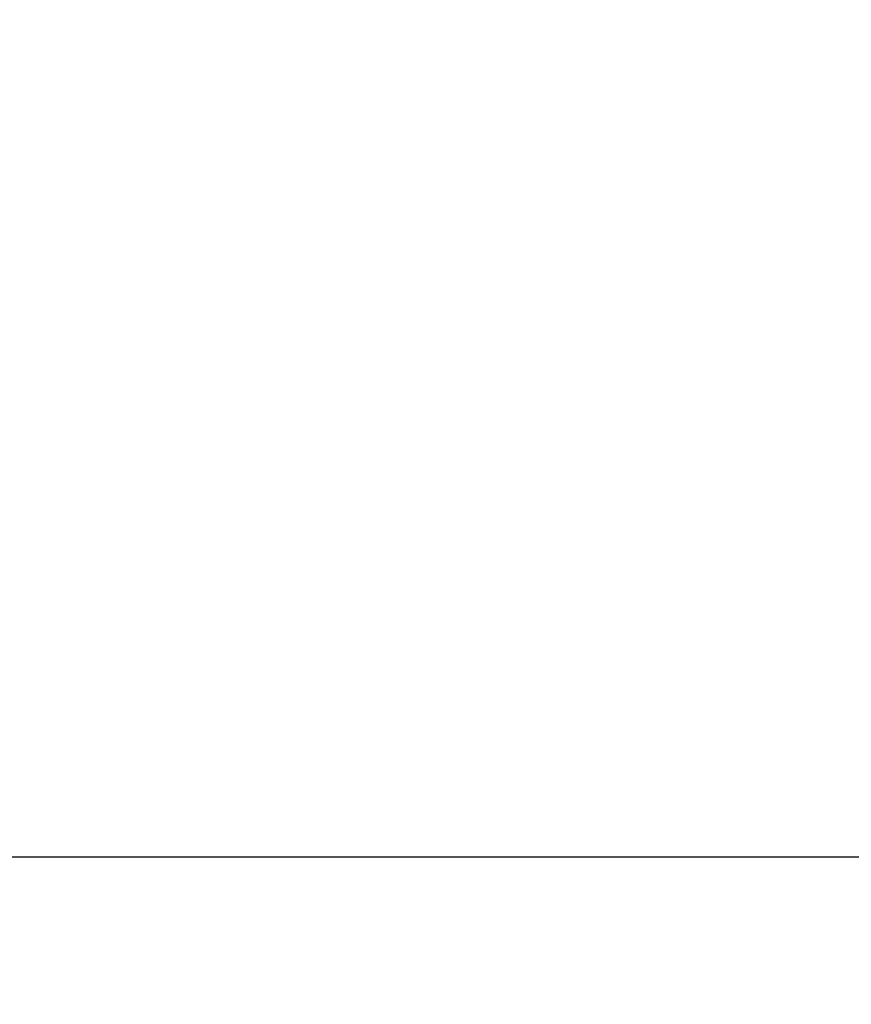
# Model space of a CAD drawing. Header units: inches. Extents: x 0 to 309, y 0 to 200.
# Tile 29 of 109: x 112.86 to 118.47, y 69.27 to 75.9. Entities that reach past the tile are written whole.
import ezdxf

# ---------------------------------------------------------------- set-up
doc = ezdxf.new("R2010")
doc.units = ezdxf.units.IN
doc.header["$LTSCALE"] = 17
doc.header["$MEASUREMENT"] = 0
doc.linetypes.add('PHANTOM', pattern=[0.8, 0.45, -0.05, 0.1, -0.05, 0.1, -0.05])
doc.layers.get('0').update_dxf_attribs({"linetype": 'CONTINUOUS'})
doc.layers.add('AVAILABLE_DOOR_SPACE', color=7, linetype='CONTINUOUS')
doc.layers.add('DIMENSIONS', color=7, linetype='CONTINUOUS')
doc.styles.get("Standard").update_dxf_attribs({"font": 'txt', "width": 0.8})
doc.dimstyles.new('DIMSTYLE_3', dxfattribs={"dimtxt": 1.418182, "dimasz": 1.818182, "dimexe": 0.09, "dimexo": 0.07, "dimgap": 0.039, "dimtad": 0, "dimtih": 1, "dimtoh": 1, "dimzin": 4, "dimdsep": 46, "dimtxsty": 'Standard', "dimblk": '_FILLED', "dimblk1": '_FILLED', "dimblk2": '_FILLED', "dimcen": 0.09, "dimadec": 0, "dimazin": 0, "dimtfac": 1, "dimtofl": 0, "dimtmove": 0, "dimatfit": 3, "dimldrblk": '_FILLED', "dimfxl": 0, "dimtolj": 1, "dimtzin": 4, "dimarcsym": 0})

# ---------------------------------------------------------------- blocks, each defined once
blk = doc.blocks.new('_FILLED')
at = {"color": 0, "linetype": 'ByBlock'}
blk.add_solid([(0, 0), (-1, 0.2), (-1, -0.2)], dxfattribs=at)
blk = doc.blocks.new('*D11')
at = {"layer": 'DIMENSIONS', "color": 2, "linetype": 'Continuous'}
for p, q in [((108.8559, 125.0362), (117.0292, 125.0362)), ((132.2934, 125.0362), (124.1201, 125.0362))]:
    blk.add_line(p, q, dxfattribs=at)
at = {"layer": 'DIMENSIONS', "color": 2, "linetype": 'Continuous', "xscale": 1.8181818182, "yscale": 1.8181818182, "zscale": 1.8181818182, "rotation": 180}
blk.add_blockref('_FILLED', (108.8559, 125.0362), dxfattribs=at)
at = {"layer": 'DIMENSIONS', "color": 2, "linetype": 'Continuous', "xscale": 1.8181818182, "yscale": 1.8181818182, "zscale": 1.8181818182}
blk.add_blockref('_FILLED', (132.2934, 125.0362), dxfattribs=at)
at = {"layer": 'DIMENSIONS', "color": 2, "linetype": 'Continuous', "insert": (120.5747, 125.7453), "char_height": 1.41818, "width": 5.672727, "attachment_point": 2, "line_spacing_factor": 0.9}
blk.add_mtext('23.44', dxfattribs=at)
blk = doc.blocks.new('*D13')
at = {"layer": 'DIMENSIONS', "color": 2, "linetype": 'Continuous'}
for p, q in [((105.2309, 122.9841), (101.5945, 122.9841)), ((108.8559, 122.9841), (112.3707, 122.9841))]:
    blk.add_line(p, q, dxfattribs=at)
at = {"layer": 'DIMENSIONS', "color": 2, "linetype": 'Continuous', "xscale": 1.8181818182, "yscale": 1.8181818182, "zscale": 1.8181818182}
blk.add_blockref('_FILLED', (105.2309, 122.9841), dxfattribs=at)
at = {"layer": 'DIMENSIONS', "color": 2, "linetype": 'Continuous', "xscale": 1.8181818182, "yscale": 1.8181818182, "zscale": 1.8181818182, "rotation": 180}
blk.add_blockref('_FILLED', (108.8559, 122.9841), dxfattribs=at)
at = {"layer": 'DIMENSIONS', "color": 2, "linetype": 'Continuous', "insert": (113.0798, 123.6932), "char_height": 1.41818, "width": 4.538182, "attachment_point": 1, "line_spacing_factor": 0.9}
blk.add_mtext('3.63', dxfattribs=at)

msp = doc.modelspace()

# ---------------------------------------------------------------- linework, layer by layer
at = {"layer": 'AVAILABLE_DOOR_SPACE', "color": 4, "linetype": 'PHANTOM'}
msp.add_line((132.2934, 70.2577), (108.8559, 70.2577), dxfattribs=at)

# ---------------------------------------------------------------- dimensions: what is measured, and where the dimension line sits
at = {"layer": 'DIMENSIONS', "color": 2, "linetype": 'Continuous'}
dim = msp.add_linear_dim(base=(105.2309076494, 122.9841376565), p1=(108.8559076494, 130.5076903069), p2=(105.2309076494, 69.2666903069), angle=180, dimstyle='DIMSTYLE_3', dxfattribs=at)
dim.commit()
dim.dimension.update_dxf_attribs({"geometry": '*D13', "text_midpoint": (115.3488515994, 122.9841376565), "dimtype": 160})
dim = msp.add_linear_dim(base=(132.2934, 125.0362), p1=(108.8559, 101.2577), p2=(132.2934, 70.2577), dimstyle='DIMSTYLE_3', dxfattribs=at)
dim.commit()
dim.dimension.update_dxf_attribs({"geometry": '*D11', "text_midpoint": (120.5747, 125.0362), "dimtype": 160})

doc.saveas('drawing.dxf')
